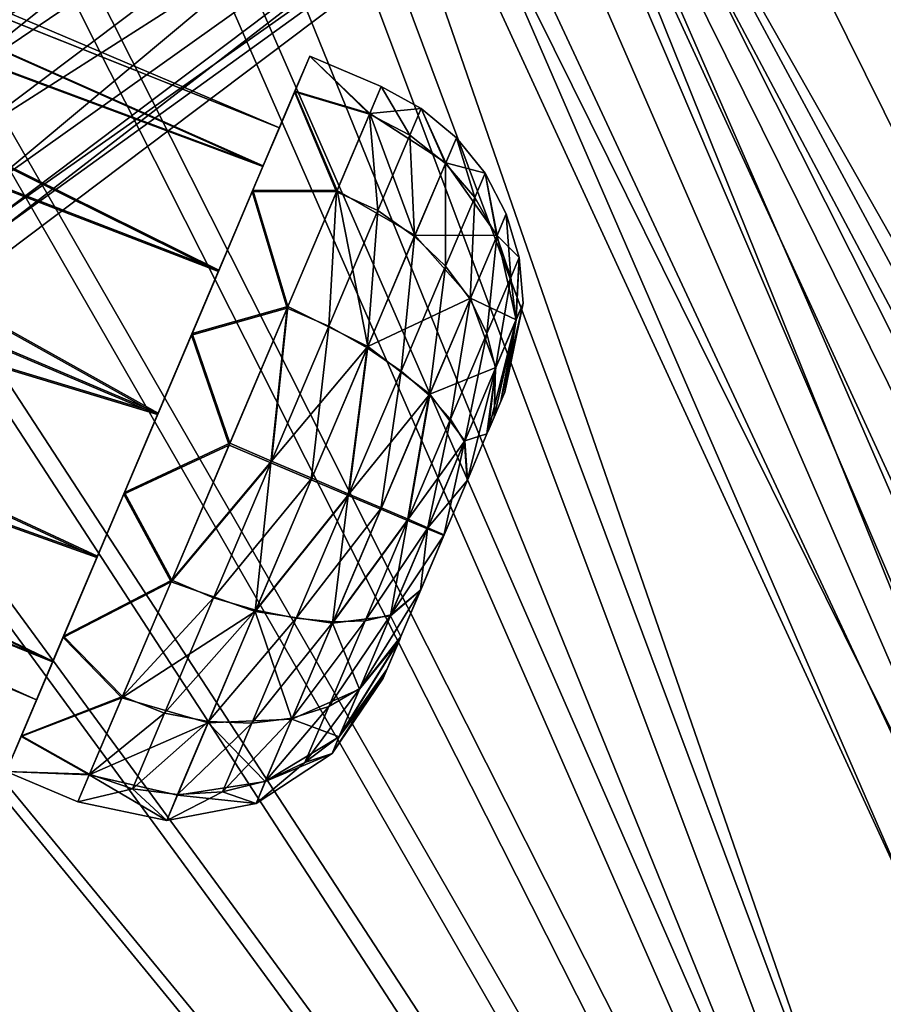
# Model space of a CAD drawing. Header units: metres. Extents: x -904 to 0, y -908 to 0.
# Tile 104 of 133: x -144 to -88, y -217 to -154. Entities that reach past the tile are written whole.
import ezdxf

# ---------------------------------------------------------------- set-up
doc = ezdxf.new("R2010")
doc.units = ezdxf.units.M

msp = doc.modelspace()

# ---------------------------------------------------------------- linework, layer by layer
at = {"layer": 'None012316'}
for points in [[(-191.963272, -133.299774, 1798.675049), (-192.565308, -134.718124, 1806.324951), (-127.065178, -160.846878, 1798.675049)], [(-191.963272, -133.299774, 1798.675049), (-127.065178, -160.846878, 1798.675049), (-192.550964, -134.684326, 1791.0177)], [(-192.565308, -134.718124, 1806.324951), (-194.26532, -138.723145, 1812.802979), (-128.12146, -163.335358, 1808.668579)], [(-192.550964, -134.684326, 1791.0177), (-128.102783, -163.291367, 1788.668579), (-194.238892, -138.660889, 1784.518921)], [(-192.565308, -134.718124, 1806.324951), (-128.12146, -163.335358, 1808.668579), (-127.065178, -160.846878, 1798.675049)], [(-127.065178, -160.846878, 1798.675049), (-128.102783, -163.291367, 1788.668579), (-192.550964, -134.684326, 1791.0177)], [(-194.26532, -138.723145, 1812.802979), (-196.80455, -144.705307, 1817.122925), (-130.988586, -170.090027, 1815.971558)], [(-194.238892, -138.660889, 1784.518921), (-130.956253, -170.01384, 1781.330688), (-196.770035, -144.623993, 1780.167969)], [(-194.26532, -138.723145, 1812.802979), (-130.988586, -170.090027, 1815.971558), (-128.12146, -163.335358, 1808.668579)], [(-128.102783, -163.291367, 1788.668579), (-130.956253, -170.01384, 1781.330688), (-194.238892, -138.660889, 1784.518921)], [(-196.80455, -144.705307, 1817.122925), (-199.796432, -151.75386, 1818.627075), (-134.898331, -179.300964, 1818.627197)], [(-196.770035, -144.623993, 1780.167969), (-134.860992, -179.212982, 1778.627319), (-199.759079, -151.665878, 1778.627319)], [(-196.80455, -144.705307, 1817.122925), (-134.898331, -179.300964, 1818.627197), (-130.988586, -170.090027, 1815.971558)], [(-130.956253, -170.01384, 1781.330688), (-134.860992, -179.212982, 1778.627319), (-196.770035, -144.623993, 1780.167969)], [(-199.796432, -151.75386, 1818.627075), (-202.785461, -158.795715, 1817.086426), (-134.898331, -179.300964, 1818.627197)], [(-134.860992, -179.212982, 1778.627319), (-202.750961, -158.714447, 1780.13147), (-199.759079, -151.665878, 1778.627319)], [(-126.089027, -158.54718, 1809.528076), (-125.111557, -156.244354, 1798.68689), (-127.065178, -160.846878, 1798.675049)], [(-125.111557, -156.244354, 1798.68689), (-126.068771, -158.499466, 1787.833984), (-127.065178, -160.846878, 1798.675049)], [(-125.111557, -156.244354, 1798.68689), (-126.089027, -158.54718, 1809.528076), (-121.261505, -159.970764, 1808.249512)], [(-121.243637, -159.92868, 1789.115356), (-126.068771, -158.499466, 1787.833984), (-125.111557, -156.244354, 1798.68689)], [(-120.509018, -158.197983, 1798.68689), (-121.243637, -159.92868, 1789.115356), (-125.111557, -156.244354, 1798.68689)], [(-120.509018, -158.197983, 1798.68689), (-125.111557, -156.244354, 1798.68689), (-121.261505, -159.970764, 1808.249512)], [(-120.509018, -158.197983, 1798.68689), (-121.261505, -159.970764, 1808.249512), (-118.663712, -161.324692, 1808.05188)], [(-120.509018, -158.197983, 1798.68689), (-117.932671, -159.603455, 1798.686279), (-121.243637, -159.92868, 1789.115356)], [(-117.932671, -159.603455, 1798.686279), (-120.509018, -158.197983, 1798.68689), (-118.663712, -161.324692, 1808.05188)], [(-202.785461, -158.795715, 1817.086426), (-205.316605, -164.758835, 1812.735474), (-138.80307, -188.500122, 1815.923828)], [(-138.770721, -188.423935, 1781.282837), (-205.290207, -164.696625, 1784.451416), (-202.750961, -158.714447, 1780.13147)], [(-134.898331, -179.300964, 1818.627197), (-202.785461, -158.795715, 1817.086426), (-138.80307, -188.500122, 1815.923828)], [(-134.860992, -179.212982, 1778.627319), (-138.770721, -188.423935, 1781.282837), (-202.750961, -158.714447, 1780.13147)], [(-128.807587, -164.951828, 1818.210205), (-126.089027, -158.54718, 1809.528076), (-128.12146, -163.335358, 1808.668579)], [(-126.089027, -158.54718, 1809.528076), (-128.807587, -164.951828, 1818.210205), (-123.386536, -164.977112, 1816.347046)], [(-126.068771, -158.499466, 1787.833984), (-128.771103, -164.86586, 1779.118774), (-128.102783, -163.291367, 1788.668579)], [(-123.353523, -164.899338, 1780.991821), (-128.771103, -164.86586, 1779.118774), (-126.068771, -158.499466, 1787.833984)], [(-128.12146, -163.335358, 1808.668579), (-126.089027, -158.54718, 1809.528076), (-127.065178, -160.846878, 1798.675049)], [(-127.065178, -160.846878, 1798.675049), (-126.068771, -158.499466, 1787.833984), (-128.102783, -163.291367, 1788.668579)], [(-121.261505, -159.970764, 1808.249512), (-126.089027, -158.54718, 1809.528076), (-123.386536, -164.977112, 1816.347046)], [(-121.243637, -159.92868, 1789.115356), (-123.353523, -164.899338, 1780.991821), (-126.068771, -158.499466, 1787.833984)], [(-117.932671, -159.603455, 1798.686279), (-116.359032, -163.11232, 1789.633179), (-121.243637, -159.92868, 1789.115356)], [(-117.932671, -159.603455, 1798.686279), (-118.663712, -161.324692, 1808.05188), (-116.375923, -163.152115, 1807.726685)], [(-115.671455, -161.491623, 1798.684204), (-117.932671, -159.603455, 1798.686279), (-116.375923, -163.152115, 1807.726685)], [(-117.932671, -159.603455, 1798.686279), (-115.671455, -161.491623, 1798.684204), (-116.359032, -163.11232, 1789.633179)], [(-121.261505, -159.970764, 1808.249512), (-123.386536, -164.977112, 1816.347046), (-120.726036, -166.183319, 1816.010132)], [(-123.353523, -164.899338, 1780.991821), (-121.243637, -159.92868, 1789.115356), (-118.335815, -167.769424, 1781.925293)], [(-118.663712, -161.324692, 1808.05188), (-121.261505, -159.970764, 1808.249512), (-120.726036, -166.183319, 1816.010132)], [(-121.243637, -159.92868, 1789.115356), (-116.359032, -163.11232, 1789.633179), (-118.335815, -167.769424, 1781.925293)], [(-118.663712, -161.324692, 1808.05188), (-120.726036, -166.183319, 1816.010132), (-118.367081, -167.843079, 1815.410278)], [(-116.375923, -163.152115, 1807.726685), (-118.663712, -161.324692, 1808.05188), (-118.367081, -167.843079, 1815.410278)], [(-115.671455, -161.491623, 1798.684204), (-116.375923, -163.152115, 1807.726685), (-114.488914, -165.346329, 1807.19751)], [(-116.359032, -163.11232, 1789.633179), (-115.671455, -161.491623, 1798.684204), (-113.824844, -163.782349, 1798.680908)], [(-113.824844, -163.782349, 1798.680908), (-115.671455, -161.491623, 1798.684204), (-114.488914, -165.346329, 1807.19751)], [(-130.988586, -170.090027, 1815.971558), (-128.807587, -164.951828, 1818.210205), (-128.12146, -163.335358, 1808.668579)], [(-128.102783, -163.291367, 1788.668579), (-128.771103, -164.86586, 1779.118774), (-130.956253, -170.01384, 1781.330688)], [(-116.375923, -163.152115, 1807.726685), (-118.367081, -167.843079, 1815.410278), (-116.364288, -169.764496, 1814.434326)], [(-118.335815, -167.769424, 1781.925293), (-116.359032, -163.11232, 1789.633179), (-113.056252, -167.78598, 1790.859009)], [(-114.488914, -165.346329, 1807.19751), (-116.375923, -163.152115, 1807.726685), (-116.364288, -169.764496, 1814.434326)], [(-113.056252, -167.78598, 1790.859009), (-116.359032, -163.11232, 1789.633179), (-113.824844, -163.782349, 1798.680908)], [(-113.824844, -163.782349, 1798.680908), (-114.488914, -165.346329, 1807.19751), (-113.070839, -167.820358, 1806.486572)], [(-112.462166, -166.386398, 1798.676392), (-113.824844, -163.782349, 1798.680908), (-113.070839, -167.820358, 1806.486572)], [(-113.824844, -163.782349, 1798.680908), (-112.462166, -166.386398, 1798.676392), (-113.056252, -167.78598, 1790.859009)], [(-141.637863, -195.178589, 1788.585815), (-206.990234, -168.701691, 1790.929443), (-205.290207, -164.696625, 1784.451416)], [(-138.770721, -188.423935, 1781.282837), (-141.637863, -195.178589, 1788.585815), (-205.290207, -164.696625, 1784.451416)], [(-205.316605, -164.758835, 1812.735474), (-207.004517, -168.735352, 1806.236694), (-141.65654, -195.22258, 1808.585815)], [(-138.80307, -188.500122, 1815.923828), (-205.316605, -164.758835, 1812.735474), (-141.65654, -195.22258, 1808.585815)], [(-132.728806, -174.189789, 1823.013672), (-128.807587, -164.951828, 1818.210205), (-130.988586, -170.090027, 1815.971558)], [(-128.807587, -164.951828, 1818.210205), (-132.728806, -174.189789, 1823.013672), (-126.560593, -172.454849, 1821.746948)], [(-128.771103, -164.86586, 1779.118774), (-132.683289, -174.082581, 1774.267334), (-130.956253, -170.01384, 1781.330688)], [(-126.517464, -172.353256, 1775.553101), (-132.683289, -174.082581, 1774.267334), (-128.771103, -164.86586, 1779.118774)], [(-123.386536, -164.977112, 1816.347046), (-128.807587, -164.951828, 1818.210205), (-126.560593, -172.454849, 1821.746948)], [(-123.353523, -164.899338, 1780.991821), (-126.517464, -172.353256, 1775.553101), (-128.771103, -164.86586, 1779.118774)], [(-123.879539, -173.61264, 1821.387207), (-123.386536, -164.977112, 1816.347046), (-126.560593, -172.454849, 1821.746948)], [(-126.517464, -172.353256, 1775.553101), (-123.353523, -164.899338, 1780.991821), (-121.370773, -174.919464, 1776.696655)], [(-120.726036, -166.183319, 1816.010132), (-123.386536, -164.977112, 1816.347046), (-123.879539, -173.61264, 1821.387207)], [(-123.353523, -164.899338, 1780.991821), (-118.335815, -167.769424, 1781.925293), (-121.370773, -174.919464, 1776.696655)], [(-114.488914, -165.346329, 1807.19751), (-116.364288, -169.764496, 1814.434326), (-114.790627, -171.871994, 1813.123047)], [(-113.070839, -167.820358, 1806.486572), (-114.488914, -165.346329, 1807.19751), (-114.790627, -171.871994, 1813.123047)], [(-120.726036, -166.183319, 1816.010132), (-123.879539, -173.61264, 1821.387207), (-121.411766, -175.016037, 1820.601807)], [(-118.367081, -167.843079, 1815.410278), (-120.726036, -166.183319, 1816.010132), (-121.411766, -175.016037, 1820.601807)], [(-112.462166, -166.386398, 1798.676392), (-113.070839, -167.820358, 1806.486572), (-112.175423, -170.482056, 1805.619995)], [(-112.462166, -166.386398, 1798.676392), (-111.63343, -169.206161, 1798.671021), (-113.056252, -167.78598, 1790.859009)], [(-111.63343, -169.206161, 1798.671021), (-112.462166, -166.386398, 1798.676392), (-112.175423, -170.482056, 1805.619995)], [(-118.367081, -167.843079, 1815.410278), (-121.411766, -175.016037, 1820.601807), (-119.231918, -176.52034, 1819.323975)], [(-121.370773, -174.919464, 1776.696655), (-118.335815, -167.769424, 1781.925293), (-114.763626, -171.80838, 1784.20166)], [(-116.364288, -169.764496, 1814.434326), (-118.367081, -167.843079, 1815.410278), (-119.231918, -176.52034, 1819.323975)], [(-114.763626, -171.80838, 1784.20166), (-118.335815, -167.769424, 1781.925293), (-113.056252, -167.78598, 1790.859009)], [(-113.070839, -167.820358, 1806.486572), (-114.790627, -171.871994, 1813.123047), (-113.705597, -174.086975, 1811.52478)], [(-113.056252, -167.78598, 1790.859009), (-111.824242, -173.205444, 1792.693481), (-114.763626, -171.80838, 1784.20166)], [(-112.175423, -170.482056, 1805.619995), (-113.070839, -167.820358, 1806.486572), (-113.705597, -174.086975, 1811.52478)], [(-113.056252, -167.78598, 1790.859009), (-111.63343, -169.206161, 1798.671021), (-111.824242, -173.205444, 1792.693481)], [(-142.694138, -197.667068, 1798.579468), (-207.592239, -170.119965, 1798.579468), (-206.990234, -168.701691, 1790.929443)], [(-207.004517, -168.735352, 1806.236694), (-207.592239, -170.119965, 1798.579468), (-142.694138, -197.667068, 1798.579468)], [(-141.65654, -195.22258, 1808.585815), (-207.004517, -168.735352, 1806.236694), (-142.694138, -197.667068, 1798.579468)], [(-141.637863, -195.178589, 1788.585815), (-142.694138, -197.667068, 1798.579468), (-206.990234, -168.701691, 1790.929443)], [(-116.364288, -169.764496, 1814.434326), (-119.231918, -176.52034, 1819.323975), (-117.420357, -178.067368, 1817.606934)], [(-114.790627, -171.871994, 1813.123047), (-116.364288, -169.764496, 1814.434326), (-117.420357, -178.067368, 1817.606934)], [(-111.63343, -169.206161, 1798.671021), (-112.175423, -170.482056, 1805.619995), (-111.835388, -173.231705, 1804.630493)], [(-111.370461, -172.136734, 1798.664795), (-111.63343, -169.206161, 1798.671021), (-111.835388, -173.231705, 1804.630493)], [(-111.63343, -169.206161, 1798.671021), (-111.370461, -172.136734, 1798.664795), (-111.824242, -173.205444, 1792.693481)], [(-134.898331, -179.300964, 1818.627197), (-132.728806, -174.189789, 1823.013672), (-130.988586, -170.090027, 1815.971558)], [(-130.956253, -170.01384, 1781.330688), (-132.683289, -174.082581, 1774.267334), (-134.860992, -179.212982, 1778.627319)], [(-112.175423, -170.482056, 1805.619995), (-113.705597, -174.086975, 1811.52478), (-113.14904, -176.326523, 1809.699707)], [(-111.835388, -173.231705, 1804.630493), (-112.175423, -170.482056, 1805.619995), (-113.14904, -176.326523, 1809.699707)], [(-117.384956, -177.983963, 1779.685547), (-121.370773, -174.919464, 1776.696655), (-114.763626, -171.80838, 1784.20166)], [(-114.790627, -171.871994, 1813.123047), (-117.420357, -178.067368, 1817.606934), (-116.04538, -179.599258, 1815.514282)], [(-114.763626, -171.80838, 1784.20166), (-113.12841, -176.277939, 1787.608276), (-117.384956, -177.983963, 1779.685547)], [(-113.705597, -174.086975, 1811.52478), (-114.790627, -171.871994, 1813.123047), (-116.04538, -179.599258, 1815.514282)], [(-111.824242, -173.205444, 1792.693481), (-113.12841, -176.277939, 1787.608276), (-114.763626, -171.80838, 1784.20166)], [(-112.562271, -177.86644, 1798.651123), (-111.370461, -172.136734, 1798.664795), (-112.802734, -178.432953, 1802.081299)], [(-111.370461, -172.136734, 1798.664795), (-111.835388, -173.231705, 1804.630493), (-112.802734, -178.432953, 1802.081299)], [(-111.370461, -172.136734, 1798.664795), (-112.562271, -177.86644, 1798.651123), (-111.824242, -173.205444, 1792.693481)], [(-126.560593, -172.454849, 1821.746948), (-132.728806, -174.189789, 1823.013672), (-130.300461, -181.265594, 1823.627197)], [(-126.517464, -172.353256, 1775.553101), (-130.253784, -181.155624, 1773.627319), (-132.683289, -174.082581, 1774.267334)], [(-126.560593, -172.454849, 1821.746948), (-130.300461, -181.265594, 1823.627197), (-127.61203, -182.405991, 1823.338013)], [(-127.565887, -182.297287, 1773.916382), (-130.253784, -181.155624, 1773.627319), (-126.517464, -172.353256, 1775.553101)], [(-127.61203, -182.405991, 1823.338013), (-123.879539, -173.61264, 1821.387207), (-126.560593, -172.454849, 1821.746948)], [(-121.370773, -174.919464, 1776.696655), (-127.565887, -182.297287, 1773.916382), (-126.517464, -172.353256, 1775.553101)], [(-112.562271, -177.86644, 1798.651123), (-113.623726, -180.367111, 1791.775024), (-111.824242, -173.205444, 1792.693481)], [(-111.824242, -173.205444, 1792.693481), (-113.623726, -180.367111, 1791.775024), (-113.12841, -176.277939, 1787.608276)], [(-112.802734, -178.432953, 1802.081299), (-111.835388, -173.231705, 1804.630493), (-113.242302, -179.468521, 1804.264648)], [(-111.835388, -173.231705, 1804.630493), (-113.14904, -176.326523, 1809.699707), (-113.242302, -179.468521, 1804.264648)], [(-137.076019, -184.431366, 1822.987061), (-132.728806, -174.189789, 1823.013672), (-134.898331, -179.300964, 1818.627197)], [(-132.728806, -174.189789, 1823.013672), (-137.076019, -184.431366, 1822.987061), (-130.300461, -181.265594, 1823.627197)], [(-132.683289, -174.082581, 1774.267334), (-137.030518, -184.324158, 1774.240845), (-134.860992, -179.212982, 1778.627319)], [(-130.253784, -181.155624, 1773.627319), (-137.030518, -184.324158, 1774.240845), (-132.683289, -174.082581, 1774.267334)], [(-125.01545, -183.505936, 1822.485352), (-123.879539, -173.61264, 1821.387207), (-127.61203, -182.405991, 1823.338013)], [(-121.411766, -175.016037, 1820.601807), (-123.879539, -173.61264, 1821.387207), (-125.01545, -183.505936, 1822.485352)], [(-113.705597, -174.086975, 1811.52478), (-116.04538, -179.599258, 1815.514282), (-115.157745, -181.058823, 1813.124756)], [(-113.14904, -176.326523, 1809.699707), (-113.705597, -174.086975, 1811.52478), (-115.157745, -181.058823, 1813.124756)], [(-124.970901, -183.400986, 1774.769043), (-127.565887, -182.297287, 1773.916382), (-121.370773, -174.919464, 1776.696655)], [(-121.411766, -175.016037, 1820.601807), (-125.01545, -183.505936, 1822.485352), (-122.626053, -184.516556, 1821.098022)], [(-122.584091, -184.417709, 1776.156494), (-124.970901, -183.400986, 1774.769043), (-121.370773, -174.919464, 1776.696655)], [(-119.231918, -176.52034, 1819.323975), (-121.411766, -175.016037, 1820.601807), (-122.626053, -184.516556, 1821.098022)], [(-122.584091, -184.417709, 1776.156494), (-121.370773, -174.919464, 1776.696655), (-117.384956, -177.983963, 1779.685547)], [(-119.231918, -176.52034, 1819.323975), (-122.626053, -184.516556, 1821.098022), (-120.532906, -185.400192, 1819.233765)], [(-117.420357, -178.067368, 1817.606934), (-119.231918, -176.52034, 1819.323975), (-120.532906, -185.400192, 1819.233765)], [(-113.12841, -176.277939, 1787.608276), (-115.130699, -180.995117, 1784.158691), (-117.384956, -177.983963, 1779.685547)], [(-115.157745, -181.058823, 1813.124756), (-114.982857, -183.569092, 1807.875122), (-113.14904, -176.326523, 1809.699707)], [(-113.12841, -176.277939, 1787.608276), (-113.700073, -180.546982, 1791.57312), (-115.130699, -180.995117, 1784.158691)], [(-113.14904, -176.326523, 1809.699707), (-114.982857, -183.569092, 1807.875122), (-113.636551, -180.397324, 1805.51416)], [(-113.623726, -180.367111, 1791.775024), (-113.700073, -180.546982, 1791.57312), (-113.12841, -176.277939, 1787.608276)], [(-113.242302, -179.468521, 1804.264648), (-113.14904, -176.326523, 1809.699707), (-113.636551, -180.397324, 1805.51416)], [(-120.494431, -185.309555, 1778.02063), (-122.584091, -184.417709, 1776.156494), (-117.384956, -177.983963, 1779.685547)], [(-120.494431, -185.309555, 1778.02063), (-117.384956, -177.983963, 1779.685547), (-118.780518, -186.042938, 1780.292725)], [(-117.384956, -177.983963, 1779.685547), (-115.130699, -180.995117, 1784.158691), (-118.780518, -186.042938, 1780.292725)], [(-112.562271, -177.86644, 1798.651123), (-112.802734, -178.432953, 1802.081299), (-113.623726, -180.367111, 1791.775024)], [(-117.420357, -178.067368, 1817.606934), (-120.532906, -185.400192, 1819.233765), (-118.814751, -186.123596, 1816.961792)], [(-116.04538, -179.599258, 1815.514282), (-117.420357, -178.067368, 1817.606934), (-118.814751, -186.123596, 1816.961792)], [(-112.802734, -178.432953, 1802.081299), (-113.242302, -179.468521, 1804.264648), (-113.623726, -180.367111, 1791.775024)], [(-134.860992, -179.212982, 1778.627319), (-137.030518, -184.324158, 1774.240845), (-138.770721, -188.423935, 1781.282837)], [(-138.80307, -188.500122, 1815.923828), (-137.076019, -184.431366, 1822.987061), (-134.898331, -179.300964, 1818.627197)], [(-116.04538, -179.599258, 1815.514282), (-118.814751, -186.123596, 1816.961792), (-117.535248, -186.659973, 1814.367432)], [(-115.157745, -181.058823, 1813.124756), (-116.04538, -179.599258, 1815.514282), (-117.535248, -186.659973, 1814.367432)], [(-113.623726, -180.367111, 1791.775024), (-113.242302, -179.468521, 1804.264648), (-113.636551, -180.397324, 1805.51416)], [(-113.700073, -180.546982, 1791.57312), (-114.965607, -183.528442, 1789.397583), (-115.130699, -180.995117, 1784.158691)], [(-113.636551, -180.397324, 1805.51416), (-114.982857, -183.569092, 1807.875122), (-113.700073, -180.546982, 1791.57312)], [(-113.700073, -180.546982, 1791.57312), (-114.982857, -183.569092, 1807.875122), (-114.965607, -183.528442, 1789.397583)], [(-113.623726, -180.367111, 1791.775024), (-113.636551, -180.397324, 1805.51416), (-113.700073, -180.546982, 1791.57312)], [(-130.253784, -181.155624, 1773.627319), (-133.993652, -189.966354, 1775.507446), (-137.030518, -184.324158, 1774.240845)], [(-133.993652, -189.966354, 1775.507446), (-130.253784, -181.155624, 1773.627319), (-127.565887, -182.297287, 1773.916382)], [(-118.780518, -186.042938, 1780.292725), (-115.130699, -180.995117, 1784.158691), (-117.505859, -186.590729, 1782.886963)], [(-117.535248, -186.659973, 1814.367432), (-116.478844, -187.093475, 1808.627197), (-115.157745, -181.058823, 1813.124756)], [(-115.130699, -180.995117, 1784.158691), (-114.965607, -183.528442, 1789.397583), (-117.505859, -186.590729, 1782.886963)], [(-116.478844, -187.093475, 1808.627197), (-114.982857, -183.569092, 1807.875122), (-115.157745, -181.058823, 1813.124756)], [(-130.300461, -181.265594, 1823.627197), (-137.076019, -184.431366, 1822.987061), (-134.036774, -190.067947, 1821.701294)], [(-130.300461, -181.265594, 1823.627197), (-134.036774, -190.067947, 1821.701294), (-127.61203, -182.405991, 1823.338013)], [(-127.61203, -182.405991, 1823.338013), (-134.036774, -190.067947, 1821.701294), (-128.615585, -191.987457, 1820.557739)], [(-131.29837, -191.090637, 1775.867188), (-133.993652, -189.966354, 1775.507446), (-127.565887, -182.297287, 1773.916382)], [(-127.565887, -182.297287, 1773.916382), (-124.970901, -183.400986, 1774.769043), (-131.29837, -191.090637, 1775.867188)], [(-128.615585, -191.987457, 1820.557739), (-125.01545, -183.505936, 1822.485352), (-127.61203, -182.405991, 1823.338013)], [(-131.29837, -191.090637, 1775.867188), (-124.970901, -183.400986, 1774.769043), (-128.574585, -191.8909, 1776.652588)], [(-122.626053, -184.516556, 1821.098022), (-125.01545, -183.505936, 1822.485352), (-128.615585, -191.987457, 1820.557739)], [(-128.574585, -191.8909, 1776.652588), (-124.970901, -183.400986, 1774.769043), (-122.584091, -184.417709, 1776.156494)], [(-114.965607, -183.528442, 1789.397583), (-116.460175, -187.049484, 1788.627197), (-117.505859, -186.590729, 1782.886963)], [(-114.982857, -183.569092, 1807.875122), (-116.478844, -187.093475, 1808.627197), (-116.460175, -187.049484, 1788.627197)], [(-114.982857, -183.569092, 1807.875122), (-116.460175, -187.049484, 1788.627197), (-114.965607, -183.528442, 1789.397583)], [(-137.030518, -184.324158, 1774.240845), (-140.951721, -193.562119, 1779.044189), (-138.770721, -188.423935, 1781.282837)], [(-133.993652, -189.966354, 1775.507446), (-140.951721, -193.562119, 1779.044189), (-137.030518, -184.324158, 1774.240845)], [(-140.98822, -193.648102, 1818.135742), (-137.076019, -184.431366, 1822.987061), (-138.80307, -188.500122, 1815.923828)], [(-137.076019, -184.431366, 1822.987061), (-140.98822, -193.648102, 1818.135742), (-134.036774, -190.067947, 1821.701294)], [(-123.64238, -192.725784, 1817.568848), (-122.626053, -184.516556, 1821.098022), (-128.615585, -191.987457, 1820.557739)], [(-125.978226, -192.413925, 1777.93042), (-128.574585, -191.8909, 1776.652588), (-122.584091, -184.417709, 1776.156494)], [(-125.978226, -192.413925, 1777.93042), (-122.584091, -184.417709, 1776.156494), (-120.494431, -185.309555, 1778.02063)], [(-120.532906, -185.400192, 1819.233765), (-122.626053, -184.516556, 1821.098022), (-123.64238, -192.725784, 1817.568848)], [(-123.606972, -192.64238, 1779.647461), (-125.978226, -192.413925, 1777.93042), (-120.494431, -185.309555, 1778.02063)], [(-118.814751, -186.123596, 1816.961792), (-120.532906, -185.400192, 1819.233765), (-123.64238, -192.725784, 1817.568848)], [(-120.494431, -185.309555, 1778.02063), (-118.780518, -186.042938, 1780.292725), (-123.606972, -192.64238, 1779.647461)], [(-118.814751, -186.123596, 1816.961792), (-123.64238, -192.725784, 1817.568848), (-119.9104, -192.255585, 1813.095703)], [(-118.780518, -186.042938, 1780.292725), (-121.549881, -192.567276, 1781.740112), (-123.606972, -192.64238, 1779.647461)], [(-118.780518, -186.042938, 1780.292725), (-117.505859, -186.590729, 1782.886963), (-121.549881, -192.567276, 1781.740112)], [(-117.535248, -186.659973, 1814.367432), (-118.814751, -186.123596, 1816.961792), (-119.9104, -192.255585, 1813.095703)], [(-121.549881, -192.567276, 1781.740112), (-117.505859, -186.590729, 1782.886963), (-119.883362, -192.191879, 1784.129639)], [(-119.9104, -192.255585, 1813.095703), (-117.973412, -190.614517, 1807.856812), (-117.535248, -186.659973, 1814.367432)], [(-117.505859, -186.590729, 1782.886963), (-116.460175, -187.049484, 1788.627197), (-119.883362, -192.191879, 1784.129639)], [(-117.973412, -190.614517, 1807.856812), (-116.478844, -187.093475, 1808.627197), (-117.535248, -186.659973, 1814.367432)], [(-116.460175, -187.049484, 1788.627197), (-117.956161, -190.573883, 1789.379395), (-119.883362, -192.191879, 1784.129639)], [(-116.478844, -187.093475, 1808.627197), (-117.973412, -190.614517, 1807.856812), (-117.956161, -190.573883, 1789.379395)], [(-116.478844, -187.093475, 1808.627197), (-117.956161, -190.573883, 1789.379395), (-116.460175, -187.049484, 1788.627197)], [(-141.65654, -195.22258, 1808.585815), (-140.98822, -193.648102, 1818.135742), (-138.80307, -188.500122, 1815.923828)], [(-138.770721, -188.423935, 1781.282837), (-140.951721, -193.562119, 1779.044189), (-141.637863, -195.178589, 1788.585815)], [(-133.993652, -189.966354, 1775.507446), (-137.167709, -197.444107, 1780.907349), (-140.951721, -193.562119, 1779.044189)], [(-137.167709, -197.444107, 1780.907349), (-133.993652, -189.966354, 1775.507446), (-131.29837, -191.090637, 1775.867188)], [(-134.036774, -190.067947, 1821.701294), (-140.98822, -193.648102, 1818.135742), (-137.200714, -197.521866, 1816.262573)], [(-134.036774, -190.067947, 1821.701294), (-137.200714, -197.521866, 1816.262573), (-128.615585, -191.987457, 1820.557739)], [(-119.883362, -192.191879, 1784.129639), (-117.956161, -190.573883, 1789.379395), (-121.892067, -196.924179, 1787.554688)], [(-117.956161, -190.573883, 1789.379395), (-119.302467, -193.745636, 1791.740234), (-121.892067, -196.924179, 1787.554688)], [(-119.238945, -193.595978, 1805.681396), (-117.973412, -190.614517, 1807.856812), (-119.9104, -192.255585, 1813.095703)], [(-117.973412, -190.614517, 1807.856812), (-119.302467, -193.745636, 1791.740234), (-117.956161, -190.573883, 1789.379395)], [(-117.973412, -190.614517, 1807.856812), (-119.238945, -193.595978, 1805.681396), (-119.302467, -193.745636, 1791.740234)], [(-134.451874, -198.519958, 1781.244263), (-137.167709, -197.444107, 1780.907349), (-131.29837, -191.090637, 1775.867188)], [(-134.451874, -198.519958, 1781.244263), (-131.29837, -191.090637, 1775.867188), (-128.574585, -191.8909, 1776.652588)], [(-131.619278, -199.063858, 1781.844116), (-134.451874, -198.519958, 1781.244263), (-128.574585, -191.8909, 1776.652588)], [(-131.619278, -199.063858, 1781.844116), (-128.574585, -191.8909, 1776.652588), (-125.978226, -192.413925, 1777.93042)], [(-128.615585, -191.987457, 1820.557739), (-137.200714, -197.521866, 1816.262573), (-131.650543, -199.137497, 1815.329102)], [(-128.615585, -191.987457, 1820.557739), (-131.650543, -199.137497, 1815.329102), (-126.263702, -198.901352, 1813.052856)], [(-128.845856, -199.169769, 1782.820068), (-131.619278, -199.063858, 1781.844116), (-125.978226, -192.413925, 1777.93042)], [(-128.845856, -199.169769, 1782.820068), (-125.978226, -192.413925, 1777.93042), (-123.606972, -192.64238, 1779.647461)], [(-123.64238, -192.725784, 1817.568848), (-128.615585, -191.987457, 1820.557739), (-126.263702, -198.901352, 1813.052856)], [(-123.606972, -192.64238, 1779.647461), (-121.549881, -192.567276, 1781.740112), (-126.236702, -198.837738, 1784.13147)], [(-121.549881, -192.567276, 1781.740112), (-123.889664, -198.079575, 1785.729736), (-126.236702, -198.837738, 1784.13147)], [(-123.889664, -198.079575, 1785.729736), (-121.549881, -192.567276, 1781.740112), (-119.883362, -192.191879, 1784.129639)], [(-121.892067, -196.924179, 1787.554688), (-123.889664, -198.079575, 1785.729736), (-119.883362, -192.191879, 1784.129639)], [(-119.9104, -192.255585, 1813.095703), (-123.64238, -192.725784, 1817.568848), (-121.912689, -196.972763, 1809.646118)], [(-121.912689, -196.972763, 1809.646118), (-119.238945, -193.595978, 1805.681396), (-119.9104, -192.255585, 1813.095703)], [(-126.236702, -198.837738, 1784.13147), (-128.845856, -199.169769, 1782.820068), (-123.606972, -192.64238, 1779.647461)], [(-123.64238, -192.725784, 1817.568848), (-126.263702, -198.901352, 1813.052856), (-121.912689, -196.972763, 1809.646118)], [(-143.690536, -200.014481, 1809.42041), (-140.98822, -193.648102, 1818.135742), (-141.65654, -195.22258, 1808.585815)], [(-140.98822, -193.648102, 1818.135742), (-143.690536, -200.014481, 1809.42041), (-137.200714, -197.521866, 1816.262573)], [(-140.951721, -193.562119, 1779.044189), (-143.670288, -199.966766, 1787.726318), (-141.637863, -195.178589, 1788.585815)], [(-137.167709, -197.444107, 1780.907349), (-143.670288, -199.966766, 1787.726318), (-140.951721, -193.562119, 1779.044189)], [(-120.376755, -196.276535, 1798.603271), (-119.3153, -193.775864, 1805.47937), (-123.216866, -200.045258, 1804.560913)], [(-123.216866, -200.045258, 1804.560913), (-119.3153, -193.775864, 1805.47937), (-121.912689, -196.972763, 1809.646118)], [(-121.892067, -196.924179, 1787.554688), (-119.302467, -193.745636, 1791.740234), (-123.205719, -200.018997, 1792.623901)], [(-119.302467, -193.745636, 1791.740234), (-120.136284, -195.710007, 1795.173096), (-123.205719, -200.018997, 1792.623901)], [(-119.3153, -193.775864, 1805.47937), (-119.238945, -193.595978, 1805.681396), (-121.912689, -196.972763, 1809.646118)], [(-119.3153, -193.775864, 1805.47937), (-120.376755, -196.276535, 1798.603271), (-120.136284, -195.710007, 1795.173096)], [(-119.302467, -193.745636, 1791.740234), (-119.3153, -193.775864, 1805.47937), (-120.136284, -195.710007, 1795.173096)], [(-119.238945, -193.595978, 1805.681396), (-119.3153, -193.775864, 1805.47937), (-119.302467, -193.745636, 1791.740234)], [(-142.694138, -197.667068, 1798.579468), (-143.690536, -200.014481, 1809.42041), (-141.65654, -195.22258, 1808.585815)], [(-141.637863, -195.178589, 1788.585815), (-143.670288, -199.966766, 1787.726318), (-142.694138, -197.667068, 1798.579468)], [(-123.205719, -200.018997, 1792.623901), (-120.136284, -195.710007, 1795.173096), (-123.670395, -201.114075, 1798.5896)], [(-120.136284, -195.710007, 1795.173096), (-120.376755, -196.276535, 1798.603271), (-123.670395, -201.114075, 1798.5896)], [(-123.670395, -201.114075, 1798.5896), (-120.376755, -196.276535, 1798.603271), (-123.216866, -200.045258, 1804.560913)], [(-121.912689, -196.972763, 1809.646118), (-126.263702, -198.901352, 1813.052856), (-123.216866, -200.045258, 1804.560913)], [(-123.205719, -200.018997, 1792.623901), (-125.419838, -201.684479, 1791.634399), (-121.892067, -196.924179, 1787.554688)], [(-125.419838, -201.684479, 1791.634399), (-123.889664, -198.079575, 1785.729736), (-121.892067, -196.924179, 1787.554688)], [(-137.200714, -197.521866, 1816.262573), (-143.690536, -200.014481, 1809.42041), (-139.310608, -202.492538, 1808.139038)], [(-137.167709, -197.444107, 1780.907349), (-139.29274, -202.450455, 1789.005005), (-143.670288, -199.966766, 1787.726318)], [(-137.200714, -197.521866, 1816.262573), (-139.310608, -202.492538, 1808.139038), (-131.650543, -199.137497, 1815.329102)], [(-139.29274, -202.450455, 1789.005005), (-137.167709, -197.444107, 1780.907349), (-134.451874, -198.519958, 1781.244263)], [(-143.670288, -199.966766, 1787.726318), (-144.647766, -202.269592, 1798.567505), (-142.694138, -197.667068, 1798.579468)], [(-142.694138, -197.667068, 1798.579468), (-144.647766, -202.269592, 1798.567505), (-143.690536, -200.014481, 1809.42041)], [(-126.236702, -198.837738, 1784.13147), (-123.889664, -198.079575, 1785.729736), (-127.95649, -202.889389, 1790.767822)], [(-123.889664, -198.079575, 1785.729736), (-125.419838, -201.684479, 1791.634399), (-127.95649, -202.889389, 1790.767822)], [(-136.514206, -203.378586, 1789.202515), (-139.29274, -202.450455, 1789.005005), (-134.451874, -198.519958, 1781.244263)], [(-136.514206, -203.378586, 1789.202515), (-134.451874, -198.519958, 1781.244263), (-131.619278, -199.063858, 1781.844116)], [(-126.263702, -198.901352, 1813.052856), (-131.650543, -199.137497, 1815.329102), (-127.971085, -202.923752, 1806.395386)], [(-127.95649, -202.889389, 1790.767822), (-130.721237, -203.587952, 1790.056885), (-126.236702, -198.837738, 1784.13147)], [(-130.721237, -203.587952, 1790.056885), (-128.845856, -199.169769, 1782.820068), (-126.236702, -198.837738, 1784.13147)], [(-126.263702, -198.901352, 1813.052856), (-127.971085, -202.923752, 1806.395386), (-123.216866, -200.045258, 1804.560913)], [(-131.650543, -199.137497, 1815.329102), (-139.310608, -202.492538, 1808.139038), (-133.627319, -203.794601, 1807.621216)], [(-133.610428, -203.754807, 1789.52771), (-136.514206, -203.378586, 1789.202515), (-131.619278, -199.063858, 1781.844116)], [(-131.650543, -199.137497, 1815.329102), (-133.627319, -203.794601, 1807.621216), (-127.971085, -202.923752, 1806.395386)], [(-133.610428, -203.754807, 1789.52771), (-131.619278, -199.063858, 1781.844116), (-128.845856, -199.169769, 1782.820068)], [(-130.721237, -203.587952, 1790.056885), (-133.610428, -203.754807, 1789.52771), (-128.845856, -199.169769, 1782.820068)], [(-139.29274, -202.450455, 1789.005005), (-144.647766, -202.269592, 1798.567505), (-143.670288, -199.966766, 1787.726318)], [(-143.690536, -200.014481, 1809.42041), (-144.647766, -202.269592, 1798.567505), (-139.310608, -202.492538, 1808.139038)], [(-123.216866, -200.045258, 1804.560913), (-127.971085, -202.923752, 1806.395386), (-123.670395, -201.114075, 1798.5896)], [(-123.205719, -200.018997, 1792.623901), (-123.670395, -201.114075, 1798.5896), (-125.419838, -201.684479, 1791.634399)], [(-127.971085, -202.923752, 1806.395386), (-128.565155, -204.323349, 1798.578003), (-123.670395, -201.114075, 1798.5896)], [(-123.670395, -201.114075, 1798.5896), (-128.565155, -204.323349, 1798.578003), (-125.419838, -201.684479, 1791.634399)], [(-125.419838, -201.684479, 1791.634399), (-128.565155, -204.323349, 1798.578003), (-127.95649, -202.889389, 1790.767822)], [(-139.29274, -202.450455, 1789.005005), (-140.045227, -204.223221, 1798.567505), (-144.647766, -202.269592, 1798.567505)], [(-139.310608, -202.492538, 1808.139038), (-144.647766, -202.269592, 1798.567505), (-140.045227, -204.223221, 1798.567505)], [(-136.514206, -203.378586, 1789.202515), (-140.045227, -204.223221, 1798.567505), (-139.29274, -202.450455, 1789.005005)], [(-139.310608, -202.492538, 1808.139038), (-140.045227, -204.223221, 1798.567505), (-134.315506, -205.415039, 1798.57019)], [(-139.310608, -202.492538, 1808.139038), (-134.315506, -205.415039, 1798.57019), (-133.627319, -203.794601, 1807.621216)], [(-133.627319, -203.794601, 1807.621216), (-128.565155, -204.323349, 1798.578003), (-127.971085, -202.923752, 1806.395386)], [(-128.565155, -204.323349, 1798.578003), (-130.721237, -203.587952, 1790.056885), (-127.95649, -202.889389, 1790.767822)], [(-134.315506, -205.415039, 1798.57019), (-140.045227, -204.223221, 1798.567505), (-136.514206, -203.378586, 1789.202515)], [(-133.610428, -203.754807, 1789.52771), (-134.315506, -205.415039, 1798.57019), (-136.514206, -203.378586, 1789.202515)], [(-128.565155, -204.323349, 1798.578003), (-134.315506, -205.415039, 1798.57019), (-130.721237, -203.587952, 1790.056885)], [(-134.315506, -205.415039, 1798.57019), (-133.610428, -203.754807, 1789.52771), (-130.721237, -203.587952, 1790.056885)], [(-133.627319, -203.794601, 1807.621216), (-134.315506, -205.415039, 1798.57019), (-128.565155, -204.323349, 1798.578003)]]:
    msp.add_3dface(points, dxfattribs=at)
at = {"layer": 'None012346'}
for points in [[(-264.332214, -57.531643, 123.974747), (-243.170029, -56.729248, 123.995758), (-63.008152, -302.295593, 117.565376)], [(-63.008152, -302.295593, 117.565376), (-243.170029, -56.729248, 123.995758), (-222.050903, -58.298695, 123.954659)], [(-297.830109, -60.486073, 123.897385), (-264.332214, -57.531643, 123.974747), (-63.008152, -302.295593, 117.565376)], [(-222.050903, -58.298695, 123.954659), (-201.240021, -62.22023, 123.851974), (-63.008152, -302.295593, 117.565376)], [(-65.261642, -300.990356, 120.600586), (-242.291733, -59.376686, 126.92746), (-262.718689, -60.035652, 126.910202)], [(-221.537735, -60.995937, 126.885056), (-242.291733, -59.376686, 126.92746), (-65.261642, -300.990356, 120.600586)], [(-262.718689, -60.035652, 126.910202), (-296.668427, -62.81105, 126.837532), (-65.261642, -300.990356, 120.600586)], [(-63.008152, -302.295593, 117.565376), (-331.364288, -63.040817, 123.830482), (-297.830109, -60.486073, 123.897385)], [(-201.261032, -64.869583, 126.783623), (-221.537735, -60.995937, 126.885056), (-65.261642, -300.990356, 120.600586)], [(-201.240021, -62.22023, 123.851974), (-180.998627, -68.444519, 123.68898), (-63.008152, -302.295593, 117.565376)], [(-398.51358, -66.948952, 123.728142), (-331.364288, -63.040817, 123.830482), (-63.008152, -302.295593, 117.565376)], [(-65.261642, -300.990356, 120.600586), (-296.668427, -62.81105, 126.837532), (-330.762848, -65.236298, 126.774025)], [(-399.362701, -68.982285, 126.675926), (-65.261642, -300.990356, 120.600586), (-330.762848, -65.236298, 126.774025)], [(-65.261642, -300.990356, 120.600586), (-181.641327, -70.920166, 126.625183), (-201.261032, -64.869583, 126.783623)], [(-465.701691, -69.252586, 123.667824), (-398.51358, -66.948952, 123.728142), (-69.298546, -367.238312, 115.864792)], [(-398.51358, -66.948952, 123.728142), (-66.409767, -334.739563, 116.715805), (-69.298546, -367.238312, 115.864792)], [(-66.409767, -334.739563, 116.715805), (-398.51358, -66.948952, 123.728142), (-63.008152, -302.295593, 117.565376)], [(-71.333969, -367.13382, 118.868553), (-399.362701, -68.982285, 126.675926), (-465.757965, -71.129059, 126.619713)], [(-71.333969, -367.13382, 118.868553), (-68.556686, -334.277802, 119.72892), (-399.362701, -68.982285, 126.675926)], [(-68.556686, -334.277802, 119.72892), (-65.261642, -300.990356, 120.600586), (-399.362701, -68.982285, 126.675926)], [(-63.008152, -302.295593, 117.565376), (-180.998627, -68.444519, 123.68898), (-161.580826, -76.893288, 123.467743)], [(-452.00235, -701.143799, 107.12117), (-465.701691, -69.252586, 123.667824), (-71.672775, -399.771973, 115.012871)], [(-465.701691, -69.252586, 123.667824), (-69.298546, -367.238312, 115.864792), (-71.672775, -399.771973, 115.012871)], [(-162.537094, -79.228813, 126.407616), (-181.641327, -70.920166, 126.625183), (-65.261642, -300.990356, 120.600586)], [(-73.59713, -399.498657, 118.021057), (-465.757965, -71.129059, 126.619713), (-452.00235, -703.006531, 110.073418)], [(-73.59713, -399.498657, 118.021057), (-71.333969, -367.13382, 118.868553), (-465.757965, -71.129059, 126.619713)], [(-161.580826, -76.893288, 123.467743), (-143.23024, -87.460297, 123.19104), (-63.008152, -302.295593, 117.565376)], [(-153.423279, -84.138039, 126.27906), (-162.537094, -79.228813, 126.407616), (-65.261642, -300.990356, 120.600586)], [(-65.261642, -300.990356, 120.600586), (-144.563904, -89.568611, 126.136856), (-153.423279, -84.138039, 126.27906)], [(-143.23024, -87.460297, 123.19104), (-59.095226, -269.917725, 118.413223), (-63.008152, -302.295593, 117.565376)], [(-59.095226, -269.917725, 118.413223), (-143.23024, -87.460297, 123.19104), (-58.036373, -259.381531, 118.689117)], [(-143.23024, -87.460297, 123.19104), (-126.177071, -100.012726, 122.862343), (-58.036373, -259.381531, 118.689117)], [(-136.558075, -95.093575, 125.99218), (-144.563904, -89.568611, 126.136856), (-65.261642, -300.990356, 120.600586)], [(-61.531395, -267.970581, 121.46524), (-136.558075, -95.093575, 125.99218), (-65.261642, -300.990356, 120.600586)], [(-61.531395, -267.970581, 121.46524), (-60.591732, -257.774933, 121.732216), (-136.558075, -95.093575, 125.99218)], [(-60.591732, -257.774933, 121.732216), (-128.588287, -101.245392, 125.831093), (-136.558075, -95.093575, 125.99218)], [(-58.036373, -259.381531, 118.689117), (-126.177071, -100.012726, 122.862343), (-57.569096, -248.802612, 118.966141)], [(-126.177071, -100.012726, 122.862343), (-57.694866, -238.214127, 119.243408), (-57.569096, -248.802612, 118.966141)], [(-110.635124, -114.392876, 122.485779), (-59.722095, -217.14119, 119.795227), (-126.177071, -100.012726, 122.862343)], [(-59.722095, -217.14119, 119.795227), (-58.41328, -227.649277, 119.520058), (-126.177071, -100.012726, 122.862343)], [(-126.177071, -100.012726, 122.862343), (-58.41328, -227.649277, 119.520058), (-57.694866, -238.214127, 119.243408)], [(-128.588287, -101.245392, 125.831093), (-60.591732, -257.774933, 121.732216), (-121.076744, -107.717308, 125.661613)], [(-60.591732, -257.774933, 121.732216), (-60.209061, -247.536804, 122.000313), (-121.076744, -107.717308, 125.661613)], [(-121.076744, -107.717308, 125.661613), (-60.209061, -247.536804, 122.000313), (-61.154972, -226.743057, 122.544815)], [(-61.154972, -226.743057, 122.544815), (-62.479103, -216.503357, 122.812958), (-121.076744, -107.717308, 125.661613)], [(-62.479103, -216.503357, 122.812958), (-77.438309, -167.19873, 124.104042), (-121.076744, -107.717308, 125.661613)], [(-121.076744, -107.717308, 125.661613), (-77.438309, -167.19873, 124.104042), (-112.544655, -115.989105, 125.445015)], [(-110.635124, -114.392876, 122.485779), (-96.799194, -130.420166, 122.066093), (-59.722095, -217.14119, 119.795227)], [(-77.438309, -167.19873, 124.104042), (-104.308945, -125.084732, 125.206833), (-112.544655, -115.989105, 125.445015)], [(-98.197342, -132.697006, 125.0075), (-104.308945, -125.084732, 125.206833), (-77.438309, -167.19873, 124.104042)], [(-96.799194, -130.420166, 122.066093), (-90.57605, -138.989334, 121.841705), (-59.722095, -217.14119, 119.795227)], [(-77.438309, -167.19873, 124.104042), (-91.371841, -142.287994, 124.756355), (-98.197342, -132.697006, 125.0075)], [(-59.722095, -217.14119, 119.795227), (-90.57605, -138.989334, 121.841705), (-84.842606, -147.893387, 121.608543)], [(-87.197754, -148.85968, 124.584267), (-91.371841, -142.287994, 124.756355), (-77.438309, -167.19873, 124.104042)]]:
    msp.add_3dface(points, dxfattribs=at)
at = {"layer": 'None012348'}
for points in [[(-98.515457, -115.3535, 1958.627197), (-153.790512, -157.00679, 1958.627197), (-152.569992, -157.898438, 1963.055176)], [(-153.790512, -157.00679, 1958.627197), (-98.515457, -115.3535, 1958.627197), (-97.193443, -117.107849, 1953.323853)], [(-98.515457, -115.3535, 1358.627197), (-153.790512, -157.00679, 1358.627197), (-152.569992, -157.898438, 1363.055176)], [(-153.790512, -157.00679, 1358.627197), (-98.515457, -115.3535, 1358.627197), (-97.193443, -117.107849, 1353.323853)], [(-97.193443, -117.107849, 1963.930542), (-98.515457, -115.3535, 1958.627197), (-152.569992, -157.898438, 1963.055176)], [(-97.193443, -117.107849, 1363.930542), (-98.515457, -115.3535, 1358.627197), (-152.569992, -157.898438, 1363.055176)], [(-151.971924, -158.385361, 1953.325195), (-153.790512, -157.00679, 1958.627197), (-97.193443, -117.107849, 1953.323853)], [(-151.971924, -158.385361, 1353.325195), (-153.790512, -157.00679, 1358.627197), (-97.193443, -117.107849, 1353.323853)], [(-97.193443, -117.107849, 1963.930542), (-152.569992, -157.898438, 1963.055176), (-150.5513, -159.689209, 1965.307983)], [(-97.193443, -117.107849, 1363.930542), (-152.569992, -157.898438, 1363.055176), (-150.5513, -159.689209, 1365.307983)], [(-151.971924, -158.385361, 1953.325195), (-97.193443, -117.107849, 1953.323853), (-94.001808, -121.343231, 1951.127197)], [(-151.971924, -158.385361, 1353.325195), (-97.193443, -117.107849, 1353.323853), (-94.001808, -121.343231, 1351.127197)], [(-94.001808, -121.343231, 1966.127197), (-97.193443, -117.107849, 1963.930542), (-150.5513, -159.689209, 1965.307983)], [(-94.001808, -121.343231, 1366.127197), (-97.193443, -117.107849, 1363.930542), (-150.5513, -159.689209, 1365.307983)], [(-148.308762, -162.267014, 1951.127197), (-151.971924, -158.385361, 1953.325195), (-94.001808, -121.343231, 1951.127197)], [(-148.308762, -162.267014, 1351.127197), (-151.971924, -158.385361, 1353.325195), (-94.001808, -121.343231, 1351.127197)], [(-94.001808, -121.343231, 1966.127197), (-150.5513, -159.689209, 1965.307983), (-148.309769, -162.265686, 1966.127197)], [(-94.001808, -121.343231, 1366.127197), (-150.5513, -159.689209, 1365.307983), (-148.309769, -162.265686, 1366.127197)], [(-146.445526, -165.139389, 1965.304443), (-94.001808, -121.343231, 1966.127197), (-148.309769, -162.265686, 1966.127197)], [(-146.445526, -165.139389, 1365.304443), (-94.001808, -121.343231, 1366.127197), (-148.309769, -162.265686, 1366.127197)], [(-148.308762, -162.267014, 1951.127197), (-94.001808, -121.343231, 1951.127197), (-90.810173, -125.578621, 1953.323853)], [(-148.308762, -162.267014, 1351.127197), (-94.001808, -121.343231, 1351.127197), (-90.810173, -125.578621, 1353.323853)], [(-90.810173, -125.578621, 1963.930542), (-94.001808, -121.343231, 1966.127197), (-146.445526, -165.139389, 1965.304443)], [(-90.810173, -125.578621, 1363.930542), (-94.001808, -121.343231, 1366.127197), (-146.445526, -165.139389, 1365.304443)], [(-145.587128, -166.858154, 1953.325195), (-148.308762, -162.267014, 1951.127197), (-90.810173, -125.578621, 1953.323853)], [(-145.587128, -166.858154, 1353.325195), (-148.308762, -162.267014, 1351.127197), (-90.810173, -125.578621, 1353.323853)], [(-145.279541, -167.577972, 1963.039795), (-90.810173, -125.578621, 1963.930542), (-146.445526, -165.139389, 1965.304443)], [(-145.279541, -167.577972, 1363.039795), (-90.810173, -125.578621, 1363.930542), (-146.445526, -165.139389, 1365.304443)], [(-145.587128, -166.858154, 1953.325195), (-90.810173, -125.578621, 1953.323853), (-89.488159, -127.33297, 1958.627197)], [(-145.587128, -166.858154, 1353.325195), (-90.810173, -125.578621, 1353.323853), (-89.488159, -127.33297, 1358.627197)], [(-89.488159, -127.33297, 1958.627197), (-90.810173, -125.578621, 1963.930542), (-145.279541, -167.577972, 1963.039795)], [(-89.488159, -127.33297, 1358.627197), (-90.810173, -125.578621, 1363.930542), (-145.279541, -167.577972, 1363.039795)], [(-144.763199, -168.986267, 1958.627197), (-145.587128, -166.858154, 1953.325195), (-89.488159, -127.33297, 1958.627197)], [(-144.763199, -168.986267, 1358.627197), (-145.587128, -166.858154, 1353.325195), (-89.488159, -127.33297, 1358.627197)], [(-144.763199, -168.986267, 1958.627197), (-89.488159, -127.33297, 1958.627197), (-145.279541, -167.577972, 1963.039795)], [(-144.763199, -168.986267, 1358.627197), (-89.488159, -127.33297, 1358.627197), (-145.279541, -167.577972, 1363.039795)]]:
    msp.add_3dface(points, dxfattribs=at)

doc.saveas('drawing.dxf')
